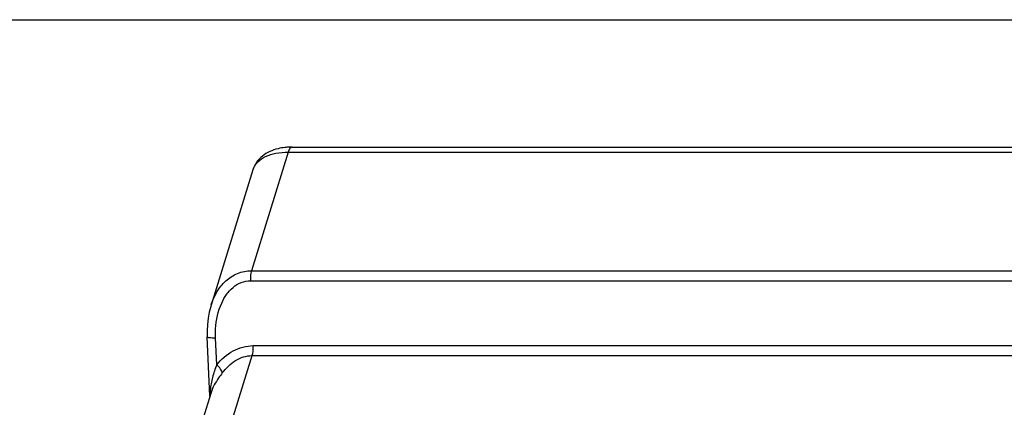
# Model space of a CAD drawing. Header units: millimetres. Extents: x 0 to 420, y 0 to 297.
# Tile 74 of 76: x 200 to 236, y 283 to 297. Entities that reach past the tile are written whole.
import ezdxf

# ---------------------------------------------------------------- set-up
doc = ezdxf.new("R2010")
doc.units = ezdxf.units.MM
doc.header["$LTSCALE"] = 23.1
doc.layers.get('0').update_dxf_attribs({"linetype": 'CONTINUOUS'})
doc.layers.add('LAY0002', color=7, linetype='CONTINUOUS')

msp = doc.modelspace()

# ---------------------------------------------------------------- linework, layer by layer
at = {"color": 7, "linetype": 'Continuous'}
for p, q in [((0, 297), (420, 297)), ((208.603, 284.958), (247.582, 284.958)), ((208.562, 284.59), (247.542, 284.59))]:
    msp.add_line(p, q, dxfattribs=at)
at = {"layer": 'LAY0002', "color": 7, "linetype": 'Continuous'}
for p, q in [((210.043, 292.295), (271.477, 292.295)), ((209.89, 292.105), (208.536, 287.724)), ((209.89, 292.105), (271.325, 292.105)), ((208.589, 291.453), (207.044, 286.453)), ((208.536, 287.724), (269.971, 287.724)), ((208.495, 287.356), (247.469, 287.356)), ((207, 283.093), (206.902, 285.284)), ((207.253, 284.255), (207.208, 285.249)), ((203.076, 266.838), (208.562, 284.59)), ((207.042, 283.228), (201.977, 266.838))]:
    msp.add_line(p, q, dxfattribs=at)
msp.add_lwpolyline([(207.044, 286.453), (207.031, 286.409), (206.977, 286.196), (206.937, 285.975), (206.91, 285.745), (206.899, 285.508), (206.902, 285.284)], dxfattribs=at)
for centre, radius, start, end in [((210.042, 289.872), 2.423, 89.9714, 94.3167), ((209.218, 291.258), 0.658, 158.6584, 162.8262), ((209.634, 283.084), 2.631, 174.9203, 179.5784)]:
    msp.add_arc(centre, radius, start, end, dxfattribs=at)
for points, knots in [([(209.516, 292.234), (209.309, 292.183), (209.006, 292.049), (208.713, 291.741), (208.62, 291.551), (208.589, 291.453)], [0, 0, 0, 0, 0.507733, 0.753914, 1, 1, 1, 1]), ([(209.859, 292.288), (209.83, 292.285), (209.714, 292.274), (209.6, 292.254), (209.516, 292.234)], [0, 0, 0, 0, 0.254518, 1, 1, 1, 1]), ([(210.043, 292.295), (210.01, 292.295), (209.958, 292.254), (209.917, 292.181), (209.899, 292.132), (209.89, 292.105)], [0, 0, 0, 0, 0.386748, 0.664589, 1, 1, 1, 1]), ([(208.605, 291.498), (208.642, 291.592), (208.77, 291.775), (209.069, 291.967), (209.455, 292.082), (209.739, 292.105), (209.89, 292.105)], [0, 0, 0, 0, 0.202677, 0.431898, 0.698198, 1, 1, 1, 1]), ([(207.045, 286.455), (207.098, 286.625), (207.238, 286.951), (207.566, 287.367), (208.011, 287.657), (208.362, 287.724), (208.536, 287.724)], [0, 0, 0, 0, 0.254377, 0.503226, 0.749604, 1, 1, 1, 1]), ([(208.536, 287.724), (208.528, 287.697), (208.499, 287.577), (208.491, 287.452), (208.495, 287.356)], [0, 0, 0, 0, 0.228733, 1, 1, 1, 1]), ([(207.437, 286.533), (207.487, 286.643), (207.605, 286.852), (207.844, 287.12), (208.145, 287.31), (208.38, 287.356), (208.495, 287.356)], [0, 0, 0, 0, 0.25599, 0.507258, 0.75414, 1, 1, 1, 1]), ([(207.208, 285.249), (207.203, 285.36), (207.206, 285.796), (207.301, 286.237), (207.437, 286.533)], [0, 0, 0, 0, 0.253881, 1, 1, 1, 1]), ([(206.902, 285.284), (206.902, 285.281), (206.91, 285.273), (206.938, 285.265), (206.998, 285.256), (207.093, 285.25), (207.167, 285.249), (207.208, 285.249)], [0, 0, 0, 0, 0.029644, 0.085769, 0.288455, 0.603057, 1, 1, 1, 1]), ([(207.253, 284.255), (207.42, 284.457), (207.724, 284.725), (208.211, 284.923), (208.473, 284.958), (208.603, 284.958)], [0, 0, 0, 0, 0.501986, 0.750778, 1, 1, 1, 1]), ([(208.562, 284.59), (208.57, 284.617), (208.6, 284.737), (208.607, 284.863), (208.603, 284.958)], [0, 0, 0, 0, 0.228733, 1, 1, 1, 1]), ([(207.253, 284.255), (207.192, 284.101), (207.086, 283.795), (207.028, 283.475), (207.014, 283.317)], [0, 0, 0, 0, 0.511618, 1, 1, 1, 1]), ([(207.458, 283.95), (207.454, 283.972), (207.436, 284.021), (207.373, 284.128), (207.305, 284.205), (207.253, 284.255)], [0, 0, 0, 0, 0.182917, 0.416448, 1, 1, 1, 1]), ([(207.458, 283.95), (207.526, 284.039), (207.674, 284.207), (207.937, 284.415), (208.236, 284.556), (208.454, 284.59), (208.562, 284.59)], [0, 0, 0, 0, 0.255492, 0.507228, 0.754942, 1, 1, 1, 1]), ([(207.458, 283.95), (207.412, 283.89), (207.247, 283.667), (207.102, 283.422), (207.042, 283.228)], [0, 0, 0, 0, 0.2723, 1, 1, 1, 1])]:
    msp.add_open_spline(points, degree=3, knots=knots, dxfattribs=at)

doc.saveas('drawing.dxf')
